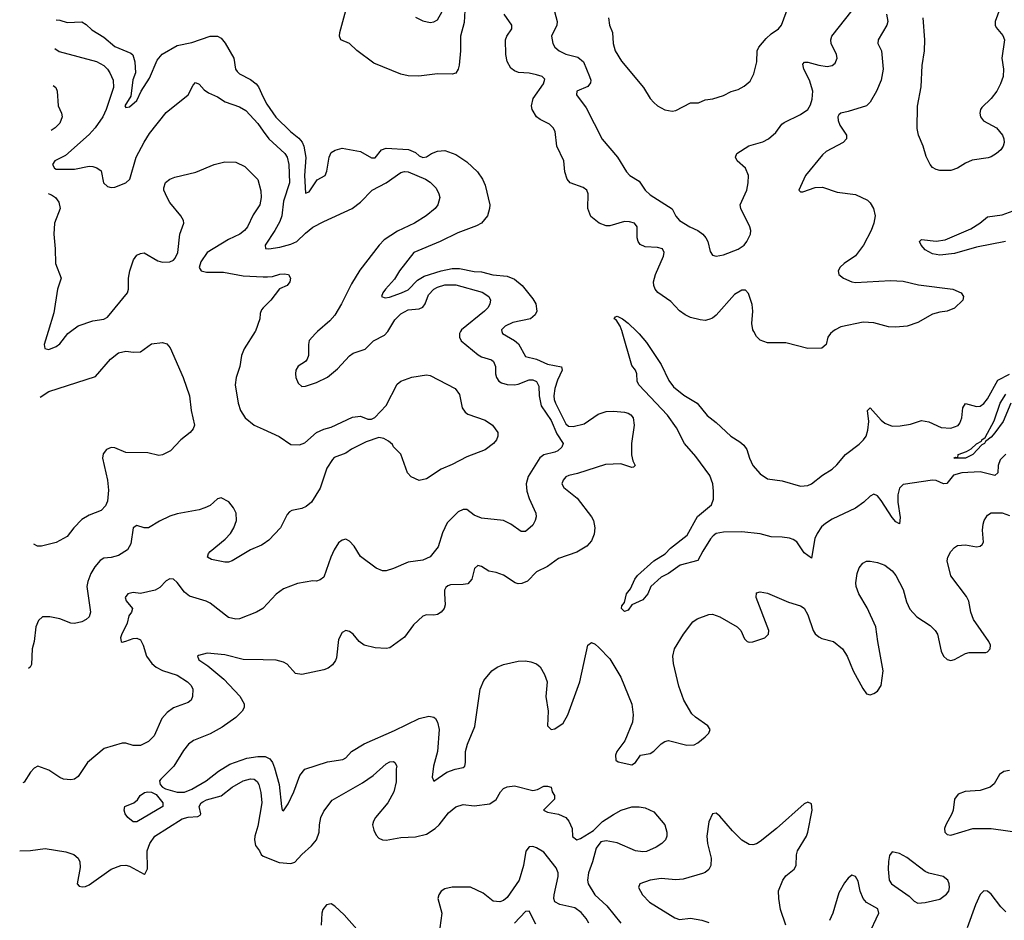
# Model space of a CAD drawing. Header units: inches. Extents: x 1954678 to 2060271, y 904822 to 1016299.
# Tile 198 of 256: x 1958671 to 1964041, y 996790 to 1001700. Entities that reach past the tile are written whole.
import ezdxf

# ---------------------------------------------------------------- set-up
doc = ezdxf.new("R2010")
doc.units = ezdxf.units.IN
doc.header["$MEASUREMENT"] = 0
for name, color, linetype in [('B9050', 7, 'Continuous'), ('B9060', 7, 'Continuous'), ('B9959', 7, 'Continuous'), ('B9969', 7, 'Continuous')]:
    doc.layers.add(name, color=color, linetype=linetype)

msp = doc.modelspace()

# ---------------------------------------------------------------- linework, layer by layer
at = {"layer": 'B9050', "color": 5}
for points, elevation in [([(1958869.4, 1001698.6), (1958890, 1001696.3), (1958930, 1001684.5), (1959010, 1001688.6), (1959033.9, 1001673.9), (1959064.2, 1001644.2), (1959130, 1001604.8), (1959190, 1001552.7), (1959276.7, 1001516.7), (1959287.5, 1001507.5), (1959299.9, 1001470), (1959302.6, 1001410), (1959288.3, 1001371.8), (1959277.6, 1001282.4), (1959245.6, 1001230), (1959250, 1001220.7), (1959270, 1001225.1), (1959310, 1001259.7), (1959333.6, 1001310), (1959379.8, 1001380.2), (1959421.7, 1001478.3), (1959447.8, 1001512.2), (1959530, 1001558.2), (1959610, 1001574.6), (1959710, 1001609.2), (1959750, 1001609.8), (1959770, 1001598.2), (1959791.9, 1001571.9), (1959838.7, 1001490), (1959848.3, 1001430), (1959857.1, 1001417.1), (1959870, 1001404.8), (1959930, 1001374.2), (1959961.1, 1001350), (1959973.1, 1001333.1), (1960000, 1001276.8)], 520), ([(1958862.7, 1001542.5), (1958887, 1001527), (1959090, 1001472.1), (1959130, 1001449.8), (1959150.4, 1001430.4), (1959163.1, 1001410), (1959181.6, 1001370), (1959182.3, 1001330), (1959142.3, 1001210), (1959123.9, 1001170), (1959083.4, 1001110), (1959050, 1001074), (1958921.2, 1000958.8), (1958863.5, 1000930), (1958850.9, 1000910), (1958861, 1000890), (1958870, 1000884.2), (1958970, 1000884.9), (1959050, 1000901.4), (1959070, 1000899.4), (1959092.2, 1000892.2), (1959115.3, 1000875.3), (1959127.7, 1000810), (1959150.3, 1000790.3), (1959170, 1000785.9), (1959190, 1000787.6), (1959250.2, 1000810), (1959271.6, 1000830), (1959307.4, 1000950), (1959350, 1001033), (1959380, 1001080), (1959470, 1001193), (1959590.6, 1001290), (1959616.9, 1001343.1), (1959630, 1001358), (1959650, 1001348.7), (1959676.9, 1001316.9), (1959700.9, 1001300.9), (1959750, 1001279.7), (1959792.8, 1001252.8), (1959870, 1001225.6), (1959904.3, 1001204.3), (1959970, 1001133.1), (1960000, 1001092.7)], 540), ([(1958854.2, 1001340.8), (1958867.8, 1001330), (1958876.3, 1001310), (1958880.7, 1001230), (1958899.5, 1001190), (1958903.6, 1001170), (1958890, 1001136.3), (1958864.2, 1001110), (1958843.8, 1001096.2)], 560), ([(1958947.5, 1000000), (1958990, 1000031.6), (1959070, 1000058.7), (1959130, 1000066.6), (1959150, 1000078.7), (1959258.5, 1000210), (1959264.7, 1000230), (1959265, 1000290), (1959272.1, 1000330), (1959291.5, 1000390), (1959310, 1000416), (1959330, 1000425.7), (1959350, 1000428), (1959424.8, 1000384.8), (1959450, 1000377.2), (1959490, 1000379.7), (1959510.2, 1000389.8), (1959519.6, 1000400.4), (1959534, 1000430), (1959544.2, 1000530), (1959566, 1000590), (1959565.5, 1000605.5), (1959550.6, 1000630), (1959490, 1000704), (1959474.9, 1000730), (1959458, 1000770), (1959456.8, 1000783.2), (1959467.3, 1000812.7), (1959490.3, 1000829.7), (1959518.3, 1000841.7), (1959631.5, 1000868.5), (1959731.3, 1000910), (1959790, 1000924.2), (1959850, 1000923.6), (1959898.6, 1000898.6), (1959970, 1000829.2), (1959987, 1000767), (1959988.3, 1000730), (1959981.7, 1000690), (1959944, 1000636), (1959914, 1000570), (1959898, 1000550), (1959871.5, 1000530), (1959810, 1000502), (1959694.5, 1000430), (1959659.6, 1000380.4), (1959649.8, 1000349.8), (1959661.6, 1000330), (1959690, 1000322.8), (1959783, 1000323), (1959890, 1000304.4), (1960000, 1000298.6)], 560), ([(1958829.2, 1000751.4), (1958830, 1000751.3), (1958845, 1000745), (1958866.9, 1000730), (1958884.7, 1000704.7), (1958892.8, 1000670), (1958861.4, 1000590), (1958856.8, 1000530), (1958865.4, 1000450), (1958867, 1000370), (1958897.6, 1000290), (1958878.2, 1000230), (1958858.3, 1000101.7), (1958826.5, 1000000)], 560), ([(1960000, 1000128.9), (1959990, 1000118.8), (1959982.7, 1000097.3), (1959981.6, 1000070), (1959957.5, 1000002.5), (1959955.9, 1000000)], 560)]:
    msp.add_lwpolyline(points, dxfattribs=dict(at, elevation=elevation))
at = {"layer": 'B9060', "color": 5}
for points, elevation in [([(1964049.7, 1001850), (1963991.1, 1001690), (1963991.3, 1001670), (1963996.6, 1001656.6), (1964032.9, 1001612.9), (1964041.7, 1001590), (1964028.2, 1001490), (1964036.1, 1001430), (1964035.5, 1001390), (1964021.5, 1001350), (1964000.7, 1001310), (1963970.6, 1001270), (1963919.6, 1001220.4), (1963911.7, 1001210), (1963907.2, 1001190), (1963911.8, 1001170), (1963928.6, 1001148.6), (1963999.7, 1001110), (1964031.1, 1001070), (1964039.1, 1001050), (1964040.5, 1001030), (1964034.7, 1001010), (1964021.6, 1000990), (1963998.4, 1000970), (1963970, 1000951.8), (1963953.4, 1000946.6), (1963866.7, 1000933.3), (1963830, 1000916.9), (1963787, 1000890), (1963750, 1000878.5), (1963690, 1000877.8), (1963670, 1000882.3), (1963650, 1000894.9), (1963637.8, 1000910), (1963614.5, 1000954.5), (1963599, 1001010), (1963573.9, 1001070), (1963566.4, 1001106.4), (1963568.7, 1001228.7), (1963587.1, 1001332.9), (1963592.6, 1001450), (1963606.3, 1001530), (1963608.8, 1001590), (1963598.5, 1001710)], 520), ([(1961883.1, 1001710), (1961888.5, 1001670), (1961904.9, 1001630), (1961907.8, 1001570), (1961919.6, 1001530), (1961953, 1001473), (1962074, 1001330), (1962110, 1001270.7), (1962130, 1001247.7), (1962150.8, 1001230), (1962190, 1001208), (1962230, 1001201.6), (1962250, 1001205.5), (1962330, 1001246.4), (1962373.4, 1001246.6), (1962410, 1001262), (1962451.9, 1001268.1), (1962510, 1001287.3), (1962551.9, 1001308.1), (1962590, 1001319.1), (1962622, 1001338), (1962654.9, 1001365.1), (1962676.1, 1001403.9), (1962691, 1001470), (1962694, 1001530), (1962702.8, 1001550), (1962742.3, 1001597.7), (1962770, 1001623.1), (1962809.5, 1001650), (1962825.6, 1001670), (1962884.2, 1001830)], 560), ([(1961099.7, 1001750), (1961095.3, 1001684.7), (1961075.9, 1001610), (1961075.2, 1001530), (1961068, 1001452), (1961062.5, 1001430), (1961050, 1001408.9), (1961030, 1001402), (1960950, 1001404.4), (1960847.3, 1001392.7), (1960790, 1001392.9), (1960750, 1001403.6), (1960602.6, 1001462.6), (1960510, 1001531.7), (1960470, 1001570.4), (1960422, 1001590), (1960415.3, 1001610), (1960417.8, 1001630), (1960455.6, 1001770)], 520), ([(1960830, 1001713.4), (1960870, 1001693), (1960910, 1001684.4), (1960930, 1001688.2), (1960950, 1001699.1), (1960976.2, 1001743.8)], 540), ([(1961579.3, 1001779.3), (1961603.5, 1001690), (1961600.8, 1001670), (1961572.4, 1001610), (1961578.4, 1001570), (1961590.4, 1001550), (1961612.7, 1001530), (1961650, 1001512.4), (1961715.6, 1001495.6), (1961746.2, 1001470), (1961779.7, 1001390), (1961786, 1001370), (1961784.5, 1001355.5), (1961770, 1001335.8), (1961710.7, 1001310), (1961708.2, 1001290), (1961760, 1001220), (1961847.9, 1001047.9), (1961931.2, 1000951.2), (1961980.3, 1000870), (1961999.3, 1000850), (1962050, 1000820.3), (1962082, 1000770), (1962110, 1000744.2), (1962229.2, 1000669.2), (1962249.3, 1000629.3), (1962270, 1000606), (1962325.5, 1000570), (1962370.6, 1000550), (1962397.1, 1000530), (1962414.4, 1000510), (1962424.4, 1000490), (1962436.3, 1000436.3), (1962450, 1000416), (1962470.7, 1000410.7), (1962510, 1000417.1), (1962590, 1000448.8), (1962622, 1000470), (1962637.6, 1000490), (1962657, 1000530), (1962658.4, 1000550), (1962653.6, 1000570), (1962603.6, 1000670), (1962600.7, 1000690), (1962638, 1000770), (1962645.1, 1000810), (1962645.6, 1000850), (1962629.7, 1000889.7), (1962583.5, 1000930), (1962574.7, 1000950), (1962583, 1000970), (1962648, 1001012), (1962725.2, 1001034.8), (1962754.5, 1001050), (1962795.5, 1001084.5), (1962827.3, 1001130), (1962840.1, 1001139.9), (1962930, 1001182.3), (1962970, 1001210.3), (1962984.2, 1001235.8), (1962993.6, 1001266.4), (1962996.3, 1001310), (1962978.1, 1001370), (1962947.3, 1001430), (1962942.6, 1001457.4), (1962951.4, 1001468.6), (1962970, 1001468.9), (1963030, 1001451.3), (1963075.2, 1001444.8), (1963102, 1001450), (1963118, 1001462), (1963129.6, 1001490), (1963125.6, 1001510), (1963097.4, 1001570), (1963095.8, 1001590), (1963101.3, 1001610), (1963211.2, 1001750)], 540), ([(1962674.7, 1000000), (1962669.1, 1000010), (1962663.9, 1000043.9), (1962669.4, 1000110), (1962666.4, 1000146.4), (1962647.1, 1000207.1), (1962630, 1000225.3), (1962610, 1000225.3), (1962570, 1000201.5), (1962470, 1000088.9), (1962450, 1000073.1), (1962430, 1000064.6), (1962410, 1000060.3), (1962383, 1000063), (1962330, 1000076.9), (1962300.5, 1000090), (1962270, 1000111.8), (1962223.4, 1000163.4), (1962151.9, 1000211.9), (1962138, 1000230), (1962130.2, 1000250), (1962128.8, 1000270), (1962138.1, 1000310), (1962181.8, 1000410), (1962186, 1000430), (1962177, 1000450), (1962150, 1000457.5), (1962082, 1000462), (1962054.8, 1000474.8), (1962044.2, 1000490), (1962038.8, 1000510), (1962039.1, 1000570), (1962023.8, 1000590), (1961997.7, 1000597.7), (1961970, 1000599.2), (1961890, 1000576.5), (1961870, 1000575.6), (1961831.4, 1000591.4), (1961787.1, 1000627.1), (1961770.2, 1000670.2), (1961771.4, 1000750), (1961764.6, 1000770), (1961745.1, 1000785.1), (1961674.4, 1000810), (1961656.5, 1000830), (1961644.6, 1000870), (1961639.8, 1000930), (1961601.6, 1001010), (1961591.1, 1001090), (1961581.3, 1001110), (1961561.7, 1001130), (1961510, 1001155.2), (1961490.2, 1001170), (1961467, 1001210), (1961463.5, 1001230), (1961471.6, 1001270), (1961528.2, 1001350), (1961534.7, 1001374.7), (1961520.5, 1001390), (1961490, 1001399.8), (1961450, 1001407.8), (1961392, 1001412), (1961370, 1001420.9), (1961350, 1001434.9), (1961330, 1001471), (1961322.8, 1001510), (1961321.7, 1001590), (1961328.9, 1001610), (1961355.3, 1001650), (1961355.8, 1001670), (1961313.2, 1001730)], 520), ([(1963399.5, 1001730), (1963406, 1001690), (1963401.4, 1001670), (1963353.7, 1001590), (1963351.2, 1001570), (1963371.1, 1001530), (1963381.1, 1001430), (1963370, 1001370.6), (1963343.5, 1001310), (1963309.8, 1001250.2), (1963290.5, 1001229.5), (1963190, 1001198.6), (1963148.9, 1001191.1), (1963139.1, 1001180.9), (1963133, 1001170), (1963135.1, 1001150), (1963144.7, 1001124.7), (1963181.6, 1001070), (1963180.7, 1001050), (1963162.7, 1001030), (1963070, 1000981.3), (1963050, 1000962.4), (1962957, 1000850), (1962920.5, 1000770), (1962930, 1000760.5), (1962942, 1000762), (1963010, 1000784.5), (1963050, 1000787.2), (1963130, 1000760.4), (1963230, 1000746), (1963295.6, 1000715.6), (1963310, 1000702), (1963328.8, 1000670), (1963336.5, 1000630), (1963329.8, 1000590), (1963314.6, 1000550), (1963273, 1000470), (1963230, 1000412.2), (1963168.6, 1000370), (1963146.6, 1000350), (1963135.6, 1000330), (1963138.3, 1000310), (1963164, 1000290), (1963210, 1000270.6), (1963230, 1000267.2), (1963421.3, 1000278.7), (1963490, 1000274.4), (1963573.9, 1000253.9), (1963761.2, 1000230), (1963806, 1000210), (1963818, 1000190), (1963815.1, 1000170), (1963770, 1000127.6), (1963730, 1000111.7), (1963690, 1000106), (1963650, 1000093.8), (1963570, 1000049.1), (1963510.7, 1000029.3), (1963450, 1000022.8), (1963410, 1000024.7), (1963330, 1000046.7), (1963271.1, 1000051.1), (1963150, 1000024.7), (1963118.4, 1000010), (1963106, 1000000)], 520), ([(1960000, 1001276.8), (1960018.4, 1001238.4), (1960068.7, 1001168.7), (1960147.5, 1001090), (1960193.5, 1001053.5), (1960211.7, 1001031.7), (1960220.9, 1001010), (1960231.3, 1000948.7), (1960224.9, 1000850), (1960230, 1000754), (1960250, 1000760.5), (1960293.6, 1000826.4), (1960337.3, 1000850), (1960345.7, 1000874.3), (1960358.9, 1000950), (1960370, 1000975.1), (1960391.1, 1000988.9), (1960430, 1000998.8), (1960530, 1000980.7), (1960590, 1000946), (1960610, 1000947), (1960644.3, 1000990), (1960670, 1000999.9), (1960792, 1000992), (1960830, 1000975.9), (1960850, 1000956.9), (1960870, 1000947.8), (1960890, 1000952.7), (1960916.8, 1000970), (1960950, 1000982.8), (1960990, 1000987.4), (1961050, 1000964.1), (1961110, 1000925), (1961167.6, 1000870), (1961195.2, 1000830), (1961210, 1000798.4), (1961234.6, 1000690), (1961233.8, 1000670), (1961222.7, 1000630), (1961189.2, 1000590.8), (1961163.2, 1000576.8), (1961061.3, 1000538.7), (1960964.4, 1000490), (1960820.7, 1000430), (1960743.4, 1000330), (1960715.3, 1000284.7), (1960665.8, 1000230), (1960651.2, 1000210), (1960645.1, 1000190), (1960664.1, 1000184.1), (1960687.7, 1000187.7), (1960753.4, 1000210), (1960790, 1000227), (1960840.6, 1000279.4), (1960877.9, 1000302.1), (1960969.2, 1000330.8), (1961030, 1000343.4), (1961070, 1000343.7), (1961150, 1000328), (1961190, 1000325.4), (1961251.4, 1000308.6), (1961330, 1000301.8), (1961370, 1000284.6), (1961410.9, 1000250), (1961470, 1000178.4), (1961486.4, 1000150), (1961492.5, 1000110), (1961483.1, 1000090), (1961456.4, 1000070), (1961361.6, 1000050), (1961318.5, 1000030), (1961298.3, 1000010), (1961301.2, 1000000)], 520), ([(1960000, 1001092.7), (1960030.9, 1001050.9), (1960117.3, 1000970), (1960130, 1000949.6), (1960139.6, 1000910), (1960143.7, 1000810), (1960110.8, 1000710), (1960100.6, 1000630), (1960090, 1000599.6), (1960063.6, 1000550), (1960009.7, 1000470), (1960011.7, 1000451.7), (1960029.8, 1000449.8), (1960090, 1000459.2), (1960150, 1000475.4), (1960182.9, 1000490), (1960230, 1000536.8), (1960270, 1000567.9), (1960330, 1000600.4), (1960484.9, 1000670), (1960530, 1000704.5), (1960593, 1000770), (1960669.3, 1000810.7), (1960750, 1000867.6), (1960770, 1000873), (1960790, 1000869.7), (1960885.2, 1000830), (1960910, 1000814.5), (1960942, 1000782), (1960958, 1000750), (1960962, 1000730), (1960952.3, 1000690), (1960938, 1000670), (1960887.3, 1000630), (1960824.5, 1000590), (1960732.2, 1000547.8), (1960659.8, 1000500.2), (1960631.1, 1000470), (1960525.7, 1000334.3), (1960480.4, 1000259.6), (1960426.8, 1000150), (1960390, 1000088.8), (1960361.9, 1000058.1), (1960296.4, 1000000)], 540), ([(1964048.7, 1000491.3), (1963890, 1000460.4), (1963770, 1000424.4), (1963690, 1000415.8), (1963650, 1000423.5), (1963610, 1000444.7), (1963588.3, 1000470), (1963579.5, 1000490), (1963590, 1000502), (1963670, 1000493.2), (1963719.7, 1000500.3), (1963859.4, 1000560.6), (1963907.1, 1000590), (1963950, 1000626), (1964030, 1000636.9), (1964110, 1000665.8)], 480), ([(1960000, 1000298.6), (1960022.6, 1000297.4), (1960050, 1000299.6), (1960090, 1000313.3), (1960114.5, 1000314.5), (1960138, 1000310), (1960149, 1000290), (1960144, 1000270), (1960130, 1000251.3), (1960087.7, 1000232.3), (1960040.9, 1000170), (1960000, 1000128.9)], 560), ([(1960678.5, 1000000), (1960679.2, 1000000.8), (1960716.9, 1000063.1), (1960750, 1000096), (1960790, 1000117.8), (1960850, 1000123.2), (1960870, 1000132.2), (1960883.5, 1000150), (1960900.7, 1000199.3), (1960929.3, 1000230), (1960950, 1000242.5), (1960990, 1000254.6), (1961050, 1000254.4), (1961193.8, 1000213.8), (1961229.6, 1000190), (1961238.7, 1000170), (1961236.3, 1000150), (1961226.6, 1000130), (1961207.1, 1000110), (1961080.3, 1000010), (1961075.1, 1000000)], 540), ([(1961957.3, 1000000), (1961946.6, 1000030), (1961923.6, 1000063.6), (1961914, 1000070), (1961920.2, 1000079.8), (1961930, 1000082.8), (1961958.8, 1000070), (1961990, 1000046), (1962036.8, 1000000)], 480)]:
    msp.add_lwpolyline(points, dxfattribs=dict(at, elevation=elevation))
at = {"layer": 'B9959', "color": 5}
for points, elevation in [([(1958826.5, 1000000), (1958804.7, 999930), (1958807.5, 999907.5), (1958830, 999901.6), (1958870, 999918), (1958890, 999933.6), (1958934, 999990), (1958947.5, 1000000)], 560), ([(1959955.9, 1000000), (1959895.3, 999904.7), (1959881.3, 999870), (1959872.8, 999810), (1959852.8, 999750), (1959846.9, 999710), (1959862.2, 999610), (1959875.6, 999570), (1959901.1, 999530), (1959949.8, 999489.8), (1960000, 999466.8)], 560), ([(1958782.2, 999641.5), (1958830, 999672.6), (1959084.8, 999755.2), (1959166.7, 999850), (1959210, 999883.1), (1959250, 999893.3), (1959291.9, 999888.1), (1959330, 999889.6), (1959390, 999932), (1959450, 999940.9), (1959473, 999933), (1959491.2, 999911.2), (1959563.5, 999750), (1959597.7, 999650), (1959606.9, 999570), (1959624.5, 999490), (1959618, 999470), (1959600.9, 999450), (1959549.6, 999410), (1959494.5, 999350), (1959450, 999327.7), (1959430, 999324.9), (1959370, 999338), (1959250, 999341.1), (1959190, 999365.3), (1959170, 999368.4), (1959144, 999356), (1959127.1, 999332.9), (1959123.5, 999310), (1959149.8, 999190.2), (1959155.4, 999135.4), (1959150, 999074.8), (1959139.2, 999050), (1959115.1, 999024.9), (1959050, 998999.7), (1959010, 998975.2), (1958966.2, 998930), (1958930, 998883.1), (1958870, 998850.3), (1958790.4, 998830.4), (1958769, 998829), (1958748.4, 998841.6)], 580), ([(1960000, 998841.7), (1959990, 998834.9), (1959929.8, 998810.2), (1959830, 998750.4), (1959810, 998743.1), (1959790, 998743.1), (1959718, 998758), (1959696, 998770), (1959700.5, 998790), (1959710, 998800.9), (1959791.9, 998868.1), (1959821.1, 998898.9), (1959839.5, 998930), (1959853.7, 998970), (1959852, 999010), (1959838, 999038), (1959811.1, 999071.1), (1959770, 999093.7), (1959750, 999088.2), (1959710, 999052.4), (1959681.1, 999038.9), (1959650, 999027.8), (1959530, 999005.7), (1959490, 998993.7), (1959433.6, 998966.4), (1959374, 998930), (1959350, 998930.4), (1959310, 998942.4), (1959289.8, 998930.2), (1959277, 998843), (1959258.9, 998810), (1959210, 998779.7), (1959170, 998767.9), (1959130, 998763.6), (1959110, 998751.8), (1959082, 998718), (1959059.1, 998680.9), (1959042.2, 998637.8), (1959037.2, 998610), (1959056.8, 998470), (1959050, 998444.9), (1959033.6, 998430), (1959010, 998417.8), (1958970, 998408.9), (1958949.6, 998410.4), (1958890, 998432.9), (1958835.1, 998444.9), (1958795.9, 998444.1), (1958774.5, 998425.5), (1958759.6, 998390), (1958749.5, 998310.5), (1958739, 998270), (1958736, 998184), (1958728.7, 998170), (1958719.5, 998162.4)], 560), ([(1960000, 998492.6), (1959997.6, 998490), (1959963.7, 998470), (1959870, 998434), (1959850, 998431.6), (1959810, 998441.5), (1959710, 998518.6), (1959687.7, 998530), (1959597, 998557), (1959570, 998579), (1959530, 998632.4), (1959510, 998650.4), (1959490, 998652.2), (1959470, 998640.3), (1959435.3, 998604.7), (1959409.8, 998590.2), (1959330, 998571.3), (1959290, 998577.2), (1959260.7, 998570), (1959246.6, 998550), (1959251.2, 998531.2), (1959286, 998490), (1959280.9, 998470), (1959267.3, 998450), (1959256.9, 998410), (1959227.3, 998347.3), (1959221.6, 998330), (1959224, 998310), (1959230, 998307), (1959250, 998311.8), (1959290, 998326.3), (1959310, 998327.8), (1959330, 998319.5), (1959345.1, 998290), (1959363.1, 998230), (1959392, 998190), (1959415.1, 998170), (1959450, 998151.4), (1959530, 998127.3), (1959587.1, 998090), (1959606.6, 998070), (1959616.3, 998050), (1959614, 998010), (1959606.6, 997990), (1959590, 997978.4), (1959510, 997949), (1959476.2, 997923.8), (1959447.1, 997890), (1959403.9, 997796.1), (1959374.1, 997765.9), (1959330, 997744.2), (1959290, 997742.6), (1959250, 997755.6), (1959230, 997756.5), (1959132.6, 997727.4), (1959041.6, 997650), (1958990, 997574.8), (1958970, 997560.7), (1958950, 997555.5), (1958910, 997560.4), (1958890, 997568.4), (1958830, 997608.2), (1958770, 997630.7), (1958750, 997619.1), (1958730, 997597.1), (1958695.9, 997544.1), (1958689.2, 997539.2)], 540), ([(1960000, 998209.5), (1959890, 998211.4), (1959790, 998238.4), (1959692.9, 998247.1), (1959646.1, 998233.9), (1959640.9, 998230), (1959647.6, 998210), (1959697.9, 998177.9), (1959785, 998105), (1959872, 998012), (1959895, 997970), (1959895.8, 997950), (1959885.1, 997930), (1959850, 997895.8), (1959776.1, 997843.9), (1959710, 997806.8), (1959618.4, 997770), (1959592.8, 997750), (1959563.8, 997716.2), (1959511.7, 997630), (1959440.3, 997559.7), (1959434.4, 997550), (1959436.7, 997530), (1959450, 997515.4), (1959466.6, 997506.6), (1959530, 997489.1), (1959571, 997489), (1959610, 997504.7), (1959688.3, 997550), (1959756, 997604), (1959818.1, 997641.9), (1959910, 997674.9), (1959970, 997684.1), (1960000, 997683.6)], 520), ([(1958671.3, 997169), (1958730, 997171.7), (1958810, 997181.8), (1958923.5, 997163.5), (1958966.2, 997150), (1958990.5, 997130), (1958999.3, 997110), (1959002, 997078), (1958984.4, 996990), (1958995.8, 996975.8), (1959012.8, 996972.8), (1959030, 996974.7), (1959050, 996984.7), (1959170, 997068.9), (1959222.8, 997090), (1959250, 997090.6), (1959270, 997085.7), (1959350, 997042.4), (1959354.9, 997045.1), (1959368.1, 997071.9), (1959366, 997170), (1959380.8, 997210), (1959408, 997250), (1959557.2, 997342.8), (1959590, 997352), (1959642.7, 997357.2), (1959656.2, 997363.8), (1959658.9, 997370), (1959649.4, 997410), (1959660.7, 997430), (1959670, 997436.5), (1959690, 997446.4), (1959770.7, 997469.3), (1959830, 997516.8), (1959890, 997550.8), (1959930, 997561), (1959950, 997558.9), (1959966.4, 997546.4), (1959976, 997530), (1959987.3, 997487.3), (1959991.6, 997431.6), (1959970, 997304), (1959954, 997250), (1959951.5, 997230), (1959958, 997198), (1959979.5, 997170), (1959989.1, 997149.1), (1960000.1, 997140.2)], 540)]:
    msp.add_lwpolyline(points, dxfattribs=dict(at, elevation=elevation))
at = {"layer": 'B9959', "color": 5, "elevation": 520}
msp.add_lwpolyline([(1959290, 997327.5), (1959260.9, 997350), (1959246.5, 997370), (1959240.8, 997390), (1959245.1, 997410), (1959294, 997430), (1959313.2, 997446.8), (1959329, 997471), (1959352.3, 997487.7), (1959370, 997491.2), (1959390, 997488.6), (1959416.2, 997476.2), (1959452.7, 997430), (1959451.6, 997410), (1959310, 997327.8)], close=True, dxfattribs=at)
at = {"layer": 'B9969', "color": 5}
for points, elevation in [([(1961075.1, 1000000), (1961069.8, 999989.8), (1961069.7, 999970), (1961078.3, 999950), (1961172.5, 999872.5), (1961190, 999861.8), (1961244.9, 999844.9), (1961256, 999836), (1961267.2, 999810), (1961265.5, 999770), (1961271.6, 999750), (1961285, 999730), (1961299.5, 999719.5), (1961330, 999710.5), (1961370, 999709.9), (1961390, 999712.4), (1961450, 999735.7), (1961470, 999736.2), (1961490, 999726.9), (1961502.9, 999702.9), (1961503.6, 999650), (1961515.1, 999595.1), (1961570, 999515.4), (1961601.5, 999441.5), (1961635.3, 999390), (1961628.4, 999370), (1961606.3, 999350), (1961590, 999341.8), (1961530, 999327.3), (1961508, 999312), (1961445.4, 999210), (1961434.5, 999170), (1961436.9, 999130), (1961449.7, 999089.7), (1961487, 999010), (1961487.3, 998990), (1961483.6, 998970), (1961470, 998944.9), (1961430, 998910.6), (1961406, 998910), (1961350.7, 998950), (1961310, 998968.9), (1961190, 998983.1), (1961150, 998999.5), (1961110, 999028.9), (1961090, 999029.1), (1961062.8, 999017.2), (1961002.2, 998957.8), (1960976.6, 998903.4), (1960953.7, 998826.3), (1960910, 998772.2), (1960870, 998753.4), (1960790, 998742.4), (1960710, 998707.7), (1960670, 998696.3), (1960650, 998696.3), (1960616, 998710), (1960530, 998774), (1960494.9, 998830), (1960470, 998858), (1960450, 998867.4), (1960430, 998862.3), (1960410, 998848.4), (1960386.2, 998810), (1960367.7, 998770), (1960330, 998660.5), (1960310, 998646), (1960290, 998639.1), (1960270, 998640.7), (1960187.1, 998627.1), (1960110, 998597), (1960070, 998568.5), (1960000, 998492.6)], 540), ([(1961301.2, 1000000), (1961304.2, 999990), (1961370, 999951.3), (1961392.5, 999932.5), (1961430, 999864.4), (1961490, 999849.9), (1961550, 999822.4), (1961627.2, 999807.2), (1961630.8, 999790), (1961604.4, 999735.6), (1961590.6, 999690), (1961584.8, 999650), (1961587, 999630), (1961593, 999610), (1961650, 999497), (1961664.7, 999484.7), (1961690, 999482.8), (1961750, 999496), (1961825.6, 999550), (1961870, 999564.3), (1961910, 999566), (1961970, 999560.4), (1961990, 999555.5), (1962005.1, 999545.1), (1962016.3, 999530), (1962022.8, 999490), (1962008.2, 999390), (1962007.9, 999327.9), (1962015.3, 999295.3), (1962028.7, 999270), (1962019.3, 999260.7), (1962010, 999258.8), (1961950, 999279.5), (1961865.4, 999274.6), (1961714.1, 999225.9), (1961665.5, 999214.5), (1961650, 999207), (1961635.4, 999190), (1961628.6, 999170), (1961638.3, 999150), (1961711.4, 999091.4), (1961790.7, 998990), (1961801.2, 998970), (1961808.8, 998930), (1961805.2, 998894.8), (1961790, 998858.4), (1961765.1, 998830), (1961710, 998797.7), (1961610, 998763.5), (1961550, 998719.1), (1961489.8, 998690.2), (1961441.2, 998638.8), (1961410, 998626.5), (1961390, 998625.4), (1961374, 998630), (1961310, 998672.2), (1961270, 998686.9), (1961230, 998693.4), (1961190, 998718.6), (1961170, 998724.9), (1961151.8, 998708.2), (1961136.8, 998650), (1961114.7, 998625.3), (1961090, 998620.2), (1961021.2, 998618.8), (1961005.8, 998614.2), (1960995.7, 998604.3), (1960989.1, 998590.9), (1960988.2, 998571.8), (1960992.6, 998510), (1960986.2, 998490), (1960970, 998470.2), (1960950, 998457.8), (1960930, 998453), (1960890, 998454.9), (1960870, 998449.1), (1960819.8, 998400.2), (1960770, 998333), (1960690, 998275.4), (1960670, 998271.8), (1960610, 998276), (1960550.8, 998290.8), (1960523.6, 998310), (1960490, 998350.3), (1960470, 998364.4), (1960450, 998370.4), (1960430, 998359.1), (1960410, 998320.7), (1960398.4, 998221.6), (1960393.5, 998206.5), (1960377, 998183), (1960354.6, 998165.4), (1960330, 998155.4), (1960210, 998130.3), (1960175.1, 998135.1), (1960130, 998186), (1960110, 998197.1), (1960070, 998208.2), (1960000, 998209.5)], 520), ([(1960296.4, 1000000), (1960285.1, 999990), (1960249.7, 999950.3), (1960245.6, 999930), (1960247, 999870), (1960239.5, 999850), (1960230, 999837.3), (1960190, 999810.4), (1960177.6, 999790), (1960174.7, 999770), (1960178, 999750), (1960190, 999719), (1960210, 999700.7), (1960230, 999702), (1960290, 999722.2), (1960350, 999751.4), (1960403.8, 999796.2), (1960470, 999867.7), (1960490, 999881.4), (1960555.8, 999904.2), (1960600.5, 999950), (1960660.8, 999979.2), (1960678.5, 1000000)], 540), ([(1964050, 999330.7), (1964019.6, 999300.4), (1964007.8, 999270), (1964006.7, 999230), (1963990, 999214.6), (1963910, 999234.5), (1963810.1, 999229.9), (1963763.9, 999216.1), (1963728.8, 999171.2), (1963710, 999170.5), (1963670, 999187.9), (1963650, 999189.4), (1963490, 999165.8), (1963470, 999146.3), (1963460.9, 999110), (1963461, 999070), (1963474, 998986), (1963470, 998952.3), (1963450, 998961.8), (1963430, 998985.6), (1963370, 999079.5), (1963350, 999103.7), (1963330, 999113.3), (1963310, 999103.2), (1963275.4, 999070), (1963230, 999037.3), (1963102.9, 998977.1), (1963065.8, 998954.2), (1963045, 998935), (1963020.6, 998899.4), (1963008.4, 998871.6), (1962990, 998764.5), (1962950, 998793.7), (1962910, 998853), (1962890, 998866.7), (1962870, 998873.3), (1962830, 998879.6), (1962770, 998880.2), (1962710, 998897.4), (1962610, 998907.8), (1962510, 998906.3), (1962470, 998898.3), (1962452.9, 998887.1), (1962439, 998870), (1962396.5, 998803.5), (1962370, 998751.3), (1962274.3, 998725.7), (1962210, 998681), (1962170, 998660.5), (1962114, 998610), (1962097.1, 998570), (1962070, 998537.4), (1962010.2, 998509.8), (1961990, 998480.9), (1961970, 998474), (1961954, 998490), (1961955.3, 998504.7), (1961970, 998522), (1961980.7, 998570), (1962002.5, 998597.5), (1962026.3, 998650), (1962040.4, 998670), (1962130.7, 998750), (1962191, 998789), (1962220.5, 998819.5), (1962311.4, 998890), (1962368.6, 998991.4), (1962444.6, 999055.4), (1962454.8, 999085.2), (1962456, 999130), (1962451.5, 999170), (1962434.9, 999214.9), (1962359.1, 999319.1), (1962297, 999390), (1962254.2, 999474.2), (1962203.7, 999543.7), (1962047.8, 999710), (1962038.4, 999730), (1962038, 999770), (1962029.3, 999790), (1962010, 999814), (1961958, 999998), (1961957.3, 1000000)], 480), ([(1962036.8, 1000000), (1962050, 999987), (1962090, 999940.2), (1962170, 999819.3), (1962212.5, 999732.5), (1962238, 999698), (1962293.3, 999653.3), (1962366.4, 999610), (1962421.4, 999541.4), (1962470, 999503.6), (1962550, 999428.9), (1962598.8, 999398.8), (1962620.2, 999380.2), (1962636.7, 999356.7), (1962651.4, 999310), (1962670.2, 999270), (1962710, 999223.6), (1962750, 999196.5), (1962830, 999185.2), (1962930, 999156.8), (1962970, 999160.9), (1962990, 999170.2), (1963050, 999217), (1963102, 999250), (1963127.3, 999272.7), (1963174.6, 999330), (1963250, 999385), (1963273.8, 999410), (1963287.4, 999430), (1963297.4, 999462.6), (1963302.2, 999510), (1963295.6, 999570), (1963310, 999583.1), (1963370, 999517.1), (1963390, 999501.1), (1963430, 999484), (1963474.3, 999485.7), (1963530, 999495.3), (1963590, 999515.8), (1963630, 999507.2), (1963697.3, 999477.3), (1963750, 999473.8), (1963790, 999488.1), (1963799.3, 999500.7), (1963809.1, 999530), (1963815.8, 999584.2), (1963830, 999607), (1963890, 999590.8), (1963910, 999593.6), (1963930, 999607.9), (1963950, 999633.2), (1964005.9, 999734.1), (1964070, 999766.7)], 480), ([(1963106, 1000000), (1963093.6, 999990), (1963078.7, 999970), (1963069.2, 999930), (1963046, 999910), (1962970, 999908.2), (1962850, 999939), (1962750, 999938.6), (1962710, 999953.4), (1962690, 999972.4), (1962674.7, 1000000)], 520), ([(1960000, 999466.8), (1960087, 999427), (1960150, 999383.6), (1960197.5, 999382.5), (1960226.2, 999393.8), (1960290, 999449.5), (1960330, 999467.3), (1960370, 999478.4), (1960487.3, 999532.7), (1960530, 999538), (1960570, 999522.7), (1960590, 999522.7), (1960608.3, 999531.7), (1960670, 999596), (1960730, 999713.6), (1960750.3, 999729.7), (1960810, 999751.5), (1960890, 999763.7), (1960910, 999760.9), (1961046.6, 999690), (1961070, 999657.2), (1961084.4, 999584.4), (1961100.5, 999560.5), (1961115.3, 999550), (1961210, 999516.2), (1961249.2, 999490), (1961279.3, 999450), (1961279.3, 999430), (1961272.7, 999410), (1961256, 999390), (1961210, 999355.5), (1961110, 999317.1), (1961030, 999274.4), (1960969.8, 999250.2), (1960890, 999196.5), (1960850, 999188.7), (1960807.2, 999207.2), (1960786.8, 999230), (1960750.9, 999330.9), (1960710, 999372), (1960704.5, 999384.5), (1960682, 999402), (1960656.7, 999416.7), (1960630, 999422), (1960560.5, 999399.5), (1960481.3, 999358.7), (1960450, 999337.3), (1960387.3, 999312.7), (1960377, 999303), (1960345.6, 999254.4), (1960310, 999146.8), (1960262, 999070), (1960233.9, 999046.1), (1960210, 999034.9), (1960155.1, 999024.9), (1960142.6, 999017.4), (1960130, 999002.8), (1960094, 998930), (1960030, 998862), (1960000, 998841.7)], 560), ([(1964077.1, 999610), (1964034.7, 999510), (1963990, 999447.2), (1963970, 999424.5), (1963938.7, 999401.3), (1963932.9, 999390), (1963918.6, 999381.4), (1963870.3, 999330), (1963830, 999309.3), (1963765.2, 999310), (1963774.8, 999314.8), (1963788.7, 999311.3), (1963789.4, 999330), (1963834.6, 999345.4), (1963860.4, 999359.6), (1963890, 999388.2), (1963916.9, 999403.1), (1963919.6, 999410), (1963937.6, 999422.4), (1963986, 999514), (1964018, 999610), (1964050, 999658)], 460), ([(1960000, 997683.6), (1960010, 997683.4), (1960035.9, 997670), (1960050.3, 997650.3), (1960061.6, 997621.6), (1960087.2, 997530), (1960098.7, 997410), (1960103.7, 997390), (1960110, 997386.3), (1960135.2, 997424.8), (1960167.1, 997490), (1960199.8, 997580.2), (1960226.4, 997613.6), (1960350, 997654.2), (1960433.6, 997666.4), (1960450, 997676.7), (1960481.7, 997710), (1960550, 997752.2), (1960714.8, 997825.2), (1960850, 997891.2), (1960903.1, 997903.1), (1960930, 997896.9), (1960938.4, 997890), (1960950.4, 997870), (1960958.2, 997830), (1960949.9, 997710.1), (1960929, 997630), (1960920.7, 997570), (1960930, 997549.5), (1961001.7, 997598.3), (1961045.9, 997614.1), (1961090, 997622.7), (1961098.9, 997630), (1961103.5, 997650), (1961102.2, 997710), (1961113.5, 997750), (1961153.5, 997846.5), (1961182.3, 998050), (1961202.7, 998097.3), (1961246.2, 998150), (1961274.9, 998170), (1961310, 998185.6), (1961390, 998203.6), (1961430, 998204.1), (1961458.6, 998198.6), (1961490, 998188), (1961510, 998172.9), (1961534.4, 998130), (1961547.3, 998090), (1961541.7, 998010), (1961553.1, 997930), (1961549.9, 997849.9), (1961569.8, 997829.8), (1961590, 997834.6), (1961635.4, 997864.6), (1961661.6, 997910), (1961725.6, 998090), (1961769.1, 998290), (1961790, 998304.2), (1961810, 998295.4), (1961830, 998277.7), (1961890, 998215.6), (1961950, 998116.4), (1962010, 997969.5), (1962017.8, 997910), (1962012.9, 997870), (1961972, 997768), (1961929, 997710), (1961921.5, 997690), (1961923.5, 997663.5), (1961935.1, 997655.1), (1962010, 997638.7), (1962030.2, 997649.8), (1962058, 997690), (1962110, 997700.2), (1962130, 997713.2), (1962170, 997751.6), (1962190, 997765), (1962210, 997770.6), (1962310, 997745.5), (1962350, 997747.2), (1962370, 997757.7), (1962410.3, 997790), (1962430.4, 997810), (1962437.1, 997830), (1962424.4, 997850), (1962357.2, 997897.2), (1962336.7, 997916.7), (1962293.9, 997990), (1962266.9, 998066.9), (1962236.8, 998190), (1962233.4, 998230), (1962242.2, 998270), (1962291.3, 998350), (1962342.5, 998417.5), (1962366.7, 998433.3), (1962430, 998457.8), (1962450, 998458.5), (1962490, 998445.4), (1962585, 998390), (1962604.3, 998370), (1962624.7, 998324.7), (1962639.5, 998310), (1962650, 998306), (1962670, 998308), (1962734.4, 998330), (1962754.9, 998350), (1962756.3, 998370), (1962687.6, 998550), (1962690, 998576), (1962710, 998580.5), (1962750, 998573.3), (1962864.8, 998524.8), (1962930, 998505.1), (1962950, 998491.1), (1962970, 998455.6), (1962998.5, 998370), (1963010, 998352.8), (1963030, 998335), (1963047, 998327), (1963110, 998309.9), (1963158.2, 998270), (1963183.7, 998230), (1963217.7, 998150), (1963270, 998054), (1963290, 998024.5), (1963310, 998019.6), (1963330, 998026), (1963350, 998039.6), (1963370, 998069.5), (1963381.5, 998150), (1963350.8, 998310), (1963341.6, 998390), (1963294, 998494), (1963247.5, 998570), (1963233.7, 998610), (1963230.9, 998630), (1963238.5, 998681.5), (1963250, 998712), (1963270, 998738), (1963290, 998747.4), (1963310, 998748.9), (1963350, 998740.3), (1963390, 998727.1), (1963430, 998695.7), (1963450, 998669.8), (1963490, 998594), (1963507.1, 998527.1), (1963526, 998486), (1963563.8, 998443.8), (1963637.6, 998397.6), (1963665, 998370), (1963676.5, 998350), (1963697.4, 998257.4), (1963710.6, 998230.6), (1963730, 998212.2), (1963750, 998206.8), (1963770, 998211.7), (1963830, 998244.8), (1963850, 998249.8), (1963941, 998250), (1963950, 998253.3), (1963964.2, 998270), (1963965.3, 998290), (1963957.6, 998310), (1963872.9, 998430), (1963858.9, 998470), (1963848, 998530), (1963835, 998555), (1963750, 998669), (1963729.3, 998750), (1963732.6, 998770), (1963750, 998801.6), (1963770, 998823.5), (1963787, 998833), (1963830, 998837.3), (1963890, 998827.1), (1963909.3, 998830.7), (1963920.7, 998839.3), (1963928.2, 998851.8), (1963922.5, 998917.5), (1963925.2, 998950), (1963931.3, 998970), (1963950, 998998.3), (1963970, 999010.7), (1964030, 999012.1), (1964070, 998997.6)], 520), ([(1960000.1, 997140.2), (1960086, 997106), (1960150, 997100.7), (1960171.9, 997108.1), (1960210, 997149.5), (1960263.4, 997196.6), (1960290.3, 997229.7), (1960304.2, 997270), (1960306, 997310), (1960314, 997350), (1960330, 997385.2), (1960375.5, 997444.5), (1960540.6, 997539.4), (1960599.5, 997580.5), (1960670, 997644), (1960690, 997654), (1960710, 997655.3), (1960718, 997650), (1960728, 997630), (1960724, 997616), (1960724.7, 997544.7), (1960711.5, 997490), (1960679.6, 997430), (1960611.5, 997350), (1960600.5, 997330), (1960596.3, 997310), (1960602.2, 997282.2), (1960615.4, 997255.4), (1960630, 997238), (1960649.7, 997229.7), (1960670, 997228.2), (1960750, 997241.1), (1960830, 997245.3), (1960890, 997259.8), (1960937.6, 997290), (1960958.4, 997310), (1961010, 997377), (1961050, 997409.4), (1961090, 997422), (1961150, 997413.7), (1961235.3, 997424.7), (1961270.4, 997449.6), (1961293, 997490), (1961310, 997509.4), (1961330, 997517.6), (1961370, 997523.7), (1961470, 997497.2), (1961496, 997504), (1961530, 997521.2), (1961550, 997522), (1961570, 997515.3), (1961575.3, 997490), (1961588.7, 997470), (1961588.7, 997450), (1961528, 997390), (1961550, 997379.3), (1961610, 997369.7), (1961649.5, 997350), (1961667, 997330), (1961685.2, 997290), (1961687, 997247), (1961709.4, 997229.4), (1961730, 997237.2), (1961800.5, 997279.5), (1961850, 997329.3), (1961910, 997366.6), (1961951.3, 997390), (1962010, 997409.3), (1962050, 997409.3), (1962083.2, 997403.2), (1962130, 997382), (1962189.2, 997310), (1962200.9, 997270), (1962200.9, 997250), (1962192.7, 997230), (1962172.7, 997210), (1962142.7, 997190), (1962090, 997166), (1962070, 997163.1), (1962030, 997169), (1961930, 997212.2), (1961870, 997224.4), (1961841.7, 997218.3), (1961815.6, 997184.4), (1961795.6, 997110), (1961773.7, 997050), (1961767.3, 997010), (1961771.1, 996990), (1961808.9, 996928.9), (1961874, 996870), (1961950, 996774)], 540), ([(1964070, 997607.1), (1964039, 997601), (1964014.5, 997585.5), (1963986.4, 997533.6), (1963964.3, 997515.7), (1963910, 997498.9), (1963828.2, 997491.8), (1963790, 997477.5), (1963768.9, 997450), (1963761.7, 997390), (1963755.5, 997370), (1963722.2, 997310), (1963715.8, 997290), (1963716.3, 997270), (1963730, 997258.3), (1963750, 997254.8), (1963870, 997291), (1963970, 997291.7), (1964230, 997254.8)], 520), ([(1962850, 996764.4), (1962821.4, 996850), (1962810.9, 996910), (1962810.2, 996950.2), (1962833, 997010), (1962850, 997033.6), (1962895.6, 997070), (1962905.7, 997090), (1962907.5, 997147.5), (1962913.9, 997170), (1962962.4, 997250), (1962970.1, 997270), (1962993.5, 997390), (1962990, 997426), (1962970, 997434), (1962950, 997425.7), (1962799.1, 997290), (1962710, 997220.5), (1962690, 997207.2), (1962670, 997201), (1962650, 997204.3), (1962610, 997227.8), (1962558.2, 997278.2), (1962490, 997358.9), (1962470, 997374), (1962450, 997370.4), (1962430, 997327.3), (1962418.5, 997250), (1962421.9, 997210), (1962441.9, 997130), (1962441.1, 997090), (1962430, 997067.8), (1962410, 997051.2), (1962395, 997045), (1962290, 997015.3), (1962250, 997010.8), (1962170, 997018.4), (1962109.3, 997010), (1962054, 996990), (1962046.6, 996970), (1962067.2, 996930), (1962105.4, 996890), (1962243.8, 996803.8), (1962270, 996795.2), (1962330, 996801.9), (1962392, 996792), (1962430, 996778)], 520), ([(1961775.5, 996775.5), (1961760.4, 996800.4), (1961733, 996833), (1961698.2, 996858.2), (1961616.7, 996876.7), (1961590, 996890.8), (1961584.7, 996910), (1961586.2, 996930), (1961608.4, 997030), (1961608.1, 997050), (1961596.8, 997076.8), (1961530, 997161.3), (1961490, 997185.3), (1961470, 997192.2), (1961450, 997190.4), (1961432.4, 997167.6), (1961419.4, 997090), (1961395, 997010), (1961330, 996915.3), (1961310, 996899), (1961290, 996891.7), (1961254.4, 996894.4), (1961198.2, 996938.2), (1961130, 996970.3), (1961030, 996971.1), (1960990, 996961.8), (1960969.9, 996950.1), (1960956.8, 996930), (1960952.3, 996910), (1960973.7, 996830), (1960962.2, 996750)], 540), ([(1963299.8, 996710), (1963357.5, 996830), (1963352.3, 996852.3), (1963290, 996887.8), (1963270.9, 996910), (1963255.7, 996950), (1963244.6, 997004.6), (1963230.3, 997030), (1963210, 997035.6), (1963190, 997019.6), (1963170, 996994.9), (1963139.1, 996940.9), (1963106.6, 996830), (1963088.6, 996790)], 520), ([(1964050, 996837.2), (1964023, 996863), (1963970, 996932.8), (1963950, 996948.9), (1963930, 996950.3), (1963910, 996930.4), (1963884.7, 996875.3), (1963838.4, 996750)], 520), ([(1960510, 996741.8), (1960440.6, 996820.6), (1960390, 996867.7), (1960370, 996879.4), (1960344.9, 996875.2), (1960324.3, 996850), (1960319.2, 996830), (1960316.4, 996763.6)], 540), ([(1961486.9, 996770), (1961450, 996840.3), (1961430, 996839), (1961370, 996775.4)], 520)]:
    msp.add_lwpolyline(points, dxfattribs=dict(at, elevation=elevation))
at = {"layer": 'B9969', "color": 5, "elevation": 540}
msp.add_lwpolyline([(1963430, 997164), (1963415.9, 997144.1), (1963408.9, 997111.1), (1963407.6, 997070), (1963414, 997010), (1963426.7, 996990), (1963522.8, 996922.8), (1963550, 996894), (1963570, 996884), (1963610, 996887.3), (1963690, 996904.9), (1963727, 996933), (1963739.3, 996950), (1963742.7, 996970), (1963740.9, 996990), (1963732.7, 997010), (1963708.7, 997030), (1963630, 997047), (1963610, 997055.6), (1963510, 997133), (1963470, 997154)], close=True, dxfattribs=at)

doc.saveas('drawing.dxf')
